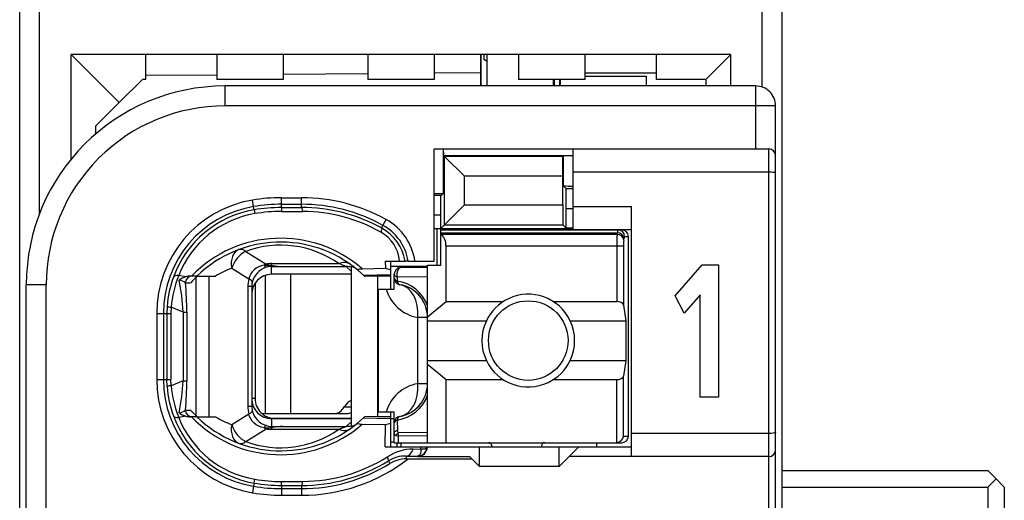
# Model space of a CAD drawing. Extents: x 0 to 183, y 0 to 175.
# Tile 6 of 31: x 0.5 to 15.35, y 45.3 to 52.55. Entities that reach past the tile are written whole.
import ezdxf

# ---------------------------------------------------------------- set-up
doc = ezdxf.new("R2010")
doc.units = 0
doc.header["$LTSCALE"] = 11.368745
doc.header["$MEASUREMENT"] = 0
doc.layers.get('0').update_dxf_attribs({"linetype": 'CONTINUOUS'})

msp = doc.modelspace()

# ---------------------------------------------------------------- linework, layer by layer
at = {"color": 7, "linetype": 'CONTINUOUS'}
for p, q in [((0.4996, 18.702), (0.4996, 139.1007)), ((11.9996, 18.702), (11.9996, 138.3352)), ((0.7996, 49.6294), (0.7996, 55.475)), ((11.6995, 51.5352), (11.6995, 53.5691)), ((1.2747, 50.4479), (1.2747, 52.0271)), ((1.9996, 51.3023), (1.2747, 52.0271)), ((11.2245, 52.0271), (1.2747, 52.0271)), ((2.3995, 52.0271), (2.3995, 51.6523)), ((3.4747, 52.0271), (3.4747, 51.6523)), ((4.4745, 52.0271), (4.4745, 51.6523)), ((5.7495, 52.0271), (5.7495, 51.6523)), ((6.7496, 52.0271), (6.7496, 51.6523)), ((7.4497, 52.0271), (7.4497, 51.5524)), ((7.4573, 51.5524), (7.4573, 52.0271)), ((7.4997, 52.0271), (7.4997, 51.9506)), ((7.5496, 51.5524), (7.5496, 52.0271)), ((8.0247, 52.0271), (8.0247, 51.6523)), ((9.0244, 52.0271), (9.0244, 51.6523)), ((10.0997, 52.0271), (10.0997, 51.6523)), ((10.8497, 51.6523), (11.2245, 52.0271)), ((11.2245, 51.5524), (11.2245, 52.0271)), ((7.5496, 51.9217), (7.4997, 51.9506)), ((3.4747, 51.7178), (2.3995, 51.7081)), ((5.7495, 51.7371), (4.4745, 51.726)), ((7.4497, 51.7522), (6.7496, 51.746)), ((9.0244, 51.7522), (10.0997, 51.7522)), ((9.0244, 51.7019), (9.9494, 51.7019)), ((9.9494, 51.7019), (9.9494, 51.5524)), ((1.9996, 51.3023), (2.3496, 51.6523)), ((2.3995, 51.6523), (2.3496, 51.6523)), ((4.4745, 51.6523), (3.4747, 51.6523)), ((3.5994, 51.252), (3.5994, 51.5524)), ((11.5996, 51.5524), (3.5994, 51.5524)), ((6.7496, 51.6523), (5.7495, 51.6523)), ((9.0244, 51.6523), (8.0247, 51.6523)), ((8.5497, 51.5524), (8.5497, 51.6523)), ((8.5597, 51.6523), (8.5597, 51.5524)), ((8.6421, 51.6523), (8.6421, 51.5524)), ((8.6496, 51.6523), (8.6496, 51.5524)), ((10.8497, 51.6523), (10.0997, 51.6523)), ((10.8497, 51.6523), (10.8497, 51.5524)), ((11.5996, 50.6022), (11.5996, 51.5524)), ((1.6495, 50.9523), (1.9996, 51.3023)), ((11.8997, 51.252), (3.5994, 51.252)), ((11.8997, 29.0525), (11.8997, 51.252)), ((1.6495, 50.8317), (1.6495, 50.9523)), ((6.7496, 48.9121), (6.7496, 50.6022)), ((6.7496, 50.6022), (11.7994, 50.6022)), ((6.8861, 50.6022), (6.8861, 49.9318)), ((6.8954, 50.5023), (6.8905, 50.6022)), ((6.8954, 50.5023), (6.9067, 50.4906)), ((6.8954, 50.5023), (8.8494, 50.5023)), ((6.9067, 50.4906), (7.2072, 50.1902)), ((6.9067, 49.4591), (6.9067, 50.4906)), ((8.6923, 50.4906), (6.9067, 50.4906)), ((8.692, 50.1902), (8.6923, 50.4906)), ((8.6961, 50.4948), (8.6923, 50.4906)), ((8.6961, 50.4948), (8.6961, 50.0476)), ((8.8494, 49.3875), (8.8494, 50.6022)), ((11.7994, 29.8373), (11.7994, 50.6022)), ((11.7994, 50.2522), (8.8494, 50.2522)), ((7.2072, 49.7596), (7.2072, 50.1902)), ((8.692, 50.1902), (7.2072, 50.1902)), ((8.692, 49.7596), (8.692, 50.1902)), ((8.7399, 50.0035), (8.6961, 50.0476)), ((6.8561, 49.9022), (6.7496, 49.9022)), ((6.8496, 49.6025), (6.8509, 49.9022)), ((6.8561, 49.9022), (6.8861, 49.9318)), ((8.7413, 49.7038), (8.7399, 50.0035)), ((8.7399, 50.0035), (8.8494, 50.0035)), ((4.0273, 49.7327), (4.0108, 49.8312)), ((4.4497, 49.7189), (4.4497, 49.8677)), ((4.4497, 49.8677), (4.7494, 49.8677)), ((4.4497, 49.7678), (4.7494, 49.7678)), ((4.7494, 49.7196), (4.7494, 49.8677)), ((6.8496, 49.402), (7.2072, 49.7596)), ((7.2072, 49.7596), (8.692, 49.7596)), ((8.692, 49.7596), (8.6923, 49.4591)), ((4.0356, 49.6845), (4.0273, 49.7327)), ((4.0356, 49.6838), (4.0445, 49.6266)), ((4.4497, 49.7189), (4.7494, 49.7196)), ((4.4497, 49.7182), (4.4504, 49.6604)), ((4.4504, 49.6604), (4.7701, 49.6597)), ((6.8496, 49.6025), (6.7496, 49.6025)), ((6.8496, 48.8521), (6.8496, 49.6025)), ((8.7413, 49.4102), (8.7413, 49.7038)), ((8.7413, 49.7038), (8.8494, 49.7038)), ((8.8494, 49.7368), (9.7245, 49.7368)), ((9.7245, 45.9624), (9.7245, 49.7368)), ((5.9786, 49.4495), (6.0272, 49.537)), ((6.9067, 49.4591), (8.6923, 49.4591)), ((8.7413, 49.4102), (8.6923, 49.4591)), ((5.9569, 49.4102), (5.9786, 49.4495)), ((6.7496, 49.402), (8.8494, 49.402)), ((6.7944, 48.8521), (6.7944, 49.402)), ((6.8496, 49.382), (9.5795, 49.382)), ((6.8496, 49.3379), (9.5137, 49.3379)), ((6.8595, 49.3158), (6.8496, 49.3241)), ((6.8595, 49.3158), (9.5102, 49.3158)), ((8.8494, 49.4102), (8.7413, 49.4102)), ((8.8494, 49.3875), (9.7245, 49.3875)), ((9.5102, 49.3158), (9.5137, 49.3379)), ((9.6098, 49.229), (9.6132, 49.2511)), ((9.6232, 49.2821), (9.6797, 49.2821)), ((9.6797, 46.2724), (9.6797, 49.2821)), ((3.9095, 49.0568), (4.2151, 48.8659)), ((6.9295, 48.3009), (6.9295, 49.1422)), ((6.9295, 49.1422), (9.6053, 49.1422)), ((9.5057, 49.1422), (9.5057, 48.3009)), ((9.6053, 49.1422), (9.6053, 48.2479)), ((4.2995, 48.8487), (4.2995, 48.8728)), ((4.2995, 48.8728), (5.3117, 48.8728)), ((6.0134, 48.9121), (6.0145, 48.8025)), ((6.0134, 48.9121), (6.3114, 48.9121)), ((6.0995, 48.487), (6.0995, 48.9121)), ((6.3121, 48.9121), (6.3132, 48.9121)), ((6.3593, 48.9121), (6.3135, 48.9121)), ((6.3597, 48.9121), (6.7496, 48.9121)), ((3.6973, 48.8025), (3.9546, 48.6413)), ((3.9832, 48.7171), (3.9657, 48.6799)), ((4.0063, 48.7508), (3.9832, 48.7171)), ((4.0349, 48.7798), (4.0063, 48.7508)), ((4.068, 48.8053), (4.0349, 48.7798)), ((4.1045, 48.8253), (4.068, 48.8053)), ((4.1434, 48.8397), (4.1045, 48.8253)), ((4.1844, 48.8501), (4.1434, 48.8397)), ((4.1844, 48.8501), (4.2905, 48.8452)), ((4.2905, 48.8452), (4.2995, 48.8487)), ((4.2905, 48.8452), (4.2905, 48.8294)), ((4.3046, 48.8432), (4.2905, 48.8452)), ((4.2995, 48.8294), (4.2905, 48.8294)), ((4.2995, 48.7123), (4.2995, 48.8294)), ((4.2995, 48.8294), (4.4693, 48.8287)), ((5.4994, 48.7123), (4.2995, 48.7123)), ((4.3046, 48.8432), (4.2999, 48.8301)), ((4.4693, 48.8287), (5.425, 48.8287)), ((4.5848, 48.7123), (4.5848, 46.6121)), ((5.4994, 48.7598), (5.425, 48.8287)), ((5.4994, 48.8266), (5.4994, 46.4206)), ((5.5983, 48.7756), (5.6831, 48.7006)), ((5.6665, 48.7949), (6.0145, 48.8025)), ((5.6831, 48.7006), (6.0995, 48.7095)), ((6.0145, 48.8025), (6.0995, 48.7777)), ((6.0989, 48.837), (6.6497, 48.837)), ((6.1495, 48.487), (6.1495, 48.7123)), ((6.2039, 48.837), (6.2039, 48.8011)), ((6.6497, 48.8122), (6.2494, 48.8122)), ((6.6497, 46.1719), (6.6497, 48.8521)), ((6.6497, 48.8521), (6.8496, 48.8521)), ((10.383, 48.3857), (10.7926, 48.8552)), ((10.7926, 48.8552), (11.0415, 48.8552)), ((11.0415, 48.8552), (11.0415, 46.8564)), ((3.0038, 48.6723), (2.8977, 48.693)), ((3, 48.5848), (3.0782, 48.5848)), ((3.1733, 48.6847), (3.0803, 48.6847)), ((3.1612, 46.5742), (3.1612, 48.6723)), ((3.1736, 48.6847), (3.4513, 48.6847)), ((3.3555, 46.5618), (3.3555, 48.6847)), ((3.9657, 48.6799), (3.9546, 48.6413)), ((4.0494, 48.5772), (4.0494, 46.8374)), ((4.203, 48.6964), (4.203, 46.6121)), ((5.6831, 48.7006), (5.6996, 48.6847)), ((5.6999, 48.684), (5.704, 48.6806)), ((5.8994, 48.6847), (5.704, 48.6806)), ((5.8994, 46.5618), (5.8994, 48.6847)), ((6.0995, 48.6847), (5.8994, 48.6847)), ((6.1943, 48.6682), (6.1936, 48.6103)), ((6.6497, 48.6737), (6.1943, 48.6682)), ((0.5995, 31.7521), (0.5995, 48.5524)), ((0.8995, 48.5524), (0.5995, 48.5524)), ((0.8995, 41.8607), (0.8995, 48.5524)), ((3.9409, 48.5262), (3.9409, 46.7203)), ((3.9994, 48.5262), (3.9409, 48.5262)), ((3.9994, 48.5262), (3.9994, 46.7203)), ((5.9097, 46.6369), (5.9097, 48.487)), ((5.9097, 48.487), (6.1495, 48.487)), ((6.6497, 48.0701), (6.9295, 48.3009)), ((6.9295, 48.3009), (7.7914, 48.3009)), ((8.5476, 48.3009), (9.5057, 48.3009)), ((10.5236, 48.1252), (10.383, 48.3857)), ((10.7604, 48.4001), (10.5236, 48.1252)), ((10.7604, 46.8564), (10.7604, 48.4001)), ((2.5663, 48.1218), (2.5663, 47.1248)), ((2.5663, 48.1218), (2.7792, 48.1218)), ((2.6665, 48.1218), (2.6665, 47.1248)), ((2.7244, 48.2286), (2.7206, 48.1218)), ((2.7206, 48.1218), (2.7206, 47.1248)), ((2.7823, 48.2148), (2.7792, 48.1218)), ((2.7792, 48.1218), (2.7792, 47.1248)), ((2.9652, 48.1431), (2.7823, 48.2148)), ((2.9652, 48.1431), (2.9652, 47.1034)), ((2.9652, 48.1431), (3.0207, 48.1431)), ((3.0207, 48.1431), (3.0207, 47.1034)), ((9.6053, 48.2479), (9.6411, 48.0122)), ((6.503, 47.0621), (6.503, 48.0618)), ((6.6497, 48.0618), (6.503, 48.0618)), ((6.6497, 48.0122), (7.5375, 48.0122)), ((8.8015, 48.0122), (9.6411, 48.0122)), ((9.6411, 48.0122), (9.6411, 47.4121)), ((6.6497, 47.4121), (7.5375, 47.4121)), ((8.8015, 47.4121), (9.6411, 47.4121)), ((9.6411, 47.4121), (9.6053, 47.1764)), ((6.6497, 47.3542), (6.9295, 47.1234)), ((2.5663, 47.1248), (2.7792, 47.1248)), ((2.7244, 47.018), (2.7206, 47.1248)), ((2.7823, 47.0317), (2.7792, 47.1248)), ((2.9652, 47.1034), (2.7823, 47.0317)), ((2.9652, 47.1034), (3.0207, 47.1034)), ((6.9295, 46.1719), (6.9295, 47.1234)), ((6.9295, 47.1234), (7.7914, 47.1234)), ((8.5476, 47.1234), (9.5057, 47.1234)), ((9.5057, 46.1719), (9.5057, 47.1234)), ((9.6053, 46.2724), (9.6053, 47.1764)), ((6.6497, 47.0621), (6.503, 47.0621)), ((4.0494, 46.8374), (3.9994, 46.8374)), ((11.0415, 46.8564), (10.7604, 46.8564)), ((3, 46.6624), (3.0782, 46.6624)), ((3.9994, 46.7203), (3.9409, 46.7203)), ((5.3936, 46.712), (5.4994, 46.712)), ((5.9097, 46.6369), (6.1495, 46.6369)), ((6.0995, 46.1119), (6.0995, 46.6369)), ((6.1495, 46.1719), (6.1495, 46.6369)), ((3.0038, 46.5742), (2.8977, 46.5543)), ((3.1733, 46.5618), (3.0803, 46.5618)), ((3.1736, 46.5618), (3.4513, 46.5618)), ((3.6973, 46.4447), (3.9546, 46.6052)), ((3.9657, 46.5666), (3.9546, 46.6052)), ((3.9832, 46.5295), (3.9657, 46.5666)), ((4.0063, 46.4964), (3.9832, 46.5295)), ((4.0349, 46.4667), (4.0063, 46.4964)), ((4.151, 46.6121), (5.4453, 46.6121)), ((4.2995, 46.535), (4.2995, 46.4171)), ((5.4994, 46.535), (4.2995, 46.535)), ((4.3495, 46.537), (5.4994, 46.537)), ((5.4994, 46.4874), (5.425, 46.4185)), ((5.5983, 46.4709), (5.6831, 46.5467)), ((5.6831, 46.5467), (5.6996, 46.5618)), ((5.6831, 46.5467), (6.0995, 46.5377)), ((5.6999, 46.5625), (5.704, 46.5666)), ((5.8994, 46.5618), (5.704, 46.5666)), ((6.0995, 46.5618), (5.8994, 46.5618)), ((6.0995, 46.537), (6.1495, 46.537)), ((6.1936, 46.5136), (6.196, 46.3634)), ((3.9095, 46.1898), (4.2151, 46.3813)), ((4.068, 46.4419), (4.0349, 46.4667)), ((4.1045, 46.4213), (4.068, 46.4419)), ((4.1434, 46.4068), (4.1045, 46.4213)), ((4.1844, 46.3972), (4.1434, 46.4068)), ((4.1844, 46.3972), (4.2905, 46.4013)), ((4.2905, 46.4013), (4.2905, 46.4171)), ((4.2995, 46.4171), (4.2905, 46.4171)), ((4.3046, 46.4033), (4.2905, 46.4013)), ((4.2905, 46.4013), (4.2995, 46.3985)), ((4.2995, 46.4171), (4.4693, 46.4185)), ((4.2995, 46.3985), (4.2995, 46.3737)), ((4.2995, 46.3737), (5.3117, 46.3737)), ((4.3046, 46.4033), (4.2999, 46.4164)), ((4.4693, 46.4185), (5.425, 46.4185)), ((5.6665, 46.4523), (6.0145, 46.444)), ((6.0114, 46.1119), (6.0145, 46.444)), ((6.0145, 46.444), (6.0995, 46.4688)), ((6.1509, 46.3262), (6.1543, 46.3338)), ((6.1543, 46.3338), (6.1598, 46.3414)), ((6.1598, 46.3414), (6.1671, 46.3482)), ((6.1671, 46.3482), (6.1802, 46.3572)), ((6.1802, 46.3572), (6.196, 46.3634)), ((6.0995, 46.187), (6.1495, 46.187)), ((6.1495, 46.3179), (6.1509, 46.3262)), ((6.1757, 46.2814), (6.2115, 46.2697)), ((6.6497, 46.3234), (6.205, 46.3186)), ((6.6497, 46.2738), (6.2115, 46.2697)), ((6.2129, 46.1719), (6.2115, 46.2697)), ((9.6053, 46.2724), (9.6797, 46.2724)), ((11.7994, 46.3124), (9.7245, 46.3124)), ((6.0114, 46.1119), (9.7245, 46.1119)), ((6.1499, 46.1719), (9.5795, 46.1719)), ((6.1947, 46.1119), (6.1947, 46.1719)), ((6.2494, 46.1719), (6.2494, 46.1119)), ((6.4355, 46.0768), (6.5505, 46.0782)), ((6.5509, 46.0554), (6.5495, 46.0341)), ((6.5505, 46.0782), (6.5512, 46.1119)), ((6.5505, 46.0782), (6.5509, 46.0554)), ((6.5505, 46.0782), (6.5912, 46.0782)), ((6.5912, 46.0782), (6.6077, 46.0809)), ((6.6077, 46.0809), (6.6211, 46.085)), ((6.6211, 46.085), (6.6318, 46.0912)), ((6.6318, 46.0912), (6.639, 46.0981)), ((6.639, 46.0981), (6.6432, 46.1119)), ((7.4345, 45.8122), (7.4345, 46.1119)), ((7.6195, 46.1223), (7.6195, 46.1119)), ((8.3695, 46.1223), (8.3695, 46.1119)), ((8.6345, 45.8122), (8.6345, 46.1119)), ((8.9345, 46.1119), (8.7846, 45.9624)), ((9.1994, 46.1719), (9.1994, 46.1119)), ((6.0603, 45.8976), (6.0841, 45.859)), ((6.33, 45.9707), (6.33, 45.9272)), ((6.33, 45.9707), (6.4995, 45.9686)), ((6.33, 45.9272), (7.3195, 45.9272)), ((6.5085, 45.97), (6.4995, 45.9686)), ((6.4995, 45.9686), (6.4995, 45.9624)), ((6.4995, 45.9624), (7.2847, 45.9624)), ((6.524, 45.9769), (6.5085, 45.97)), ((6.5357, 45.9906), (6.524, 45.9769)), ((6.5443, 46.0099), (6.5357, 45.9906)), ((6.5495, 46.0341), (6.5443, 46.0099)), ((7.3195, 45.9272), (7.2847, 45.9624)), ((7.3195, 45.9272), (7.4345, 45.8122)), ((8.6345, 45.8122), (8.7846, 45.9624)), ((11.7994, 45.9624), (8.7846, 45.9624)), ((8.6345, 45.8122), (7.4345, 45.8122)), ((11.9996, 45.7522), (15.0995, 45.7522)), ((15.2246, 45.6268), (15.0995, 45.7522)), ((4.0356, 45.5627), (4.0445, 45.6206)), ((15.0995, 45.5021), (15.2246, 45.6268)), ((15.3496, 45.5021), (15.2246, 45.6268)), ((4.0273, 45.5145), (4.0108, 45.416)), ((4.0356, 45.5627), (4.0273, 45.5145)), ((4.4497, 45.5283), (4.4504, 45.5862)), ((4.4497, 45.5276), (4.4497, 45.3788)), ((4.4497, 45.5276), (4.7494, 45.5276)), ((4.4497, 45.4787), (4.7494, 45.4787)), ((4.4504, 45.5862), (4.7701, 45.5875)), ((4.7494, 45.5276), (4.7494, 45.3788)), ((11.9996, 45.5021), (15.0995, 45.5021)), ((15.0995, 45.5021), (15.0995, 44.902)), ((15.3496, 45.5021), (15.3496, 44.902)), ((4.4497, 45.3788), (4.7494, 45.3788))]:
    msp.add_line(p, q, dxfattribs=at)
for centre, radius, start, end in [((3.5998, 48.552), 3.0003, 90.00667, 179.9933), ((11.5996, 51.2523), 0.3001, 359.95047, 89.98941), ((3.5993, 48.5523), 2.6997, 89.99617, 179.99706), ((4.3, 48.1218), 1.7337, 99.60191, 180.00145), ((4.4512, 47.1928), 2.6749, 90.03264, 99.47747), ((4.4492, 47.2171), 2.5507, 89.98957, 99.52108), ((4.7501, 47.2368), 2.6309, 60.96142, 90.01537), ((4.7497, 47.2365), 2.5313, 60.95639, 90.00679), ((4.3, 48.1221), 1.6335, 99.61053, 180.01154), ((4.298, 48.1317), 1.5748, 99.59042, 160.00265), ((4.2949, 48.1478), 1.4998, 99.60945, 158.68576), ((4.4512, 47.1952), 2.5237, 90.03493, 99.47987), ((4.448, 47.2324), 2.4279, 89.94443, 99.56593), ((4.7548, 47.2292), 2.4904, 61.13747, 90.12303), ((4.7543, 47.234), 2.4258, 60.57815, 89.62658), ((5.6109, 48.7855), 0.859, 8.47124, 61.0171), ((5.6734, 48.8593), 0.5585, 5.42011, 60.79984), ((5.6141, 48.7904), 0.7082, 9.898, 61.08365), ((5.6123, 48.7865), 0.7575, 9.54298, 61.08054), ((12.4157, 49.1599), 2.91, 176.92816, 180.34842), ((4.4368, 47.3843), 1.8714, 48.91849, 135.98338), ((4.4364, 47.3857), 1.8116, 50.1067, 134.18944), ((10.217, 49.1566), 0.6116, 173.20325, 181.35307), ((4.4366, 47.6384), 1.5131, 54.6651, 110.38495), ((6.2495, 48.7122), 0.1, 90.05364, 179.94636), ((4.3218, 48.1203), 1.6011, 159.9123, 176.12278), ((4.4842, 48.0571), 1.7092, 158.15961, 174.7066), ((0.0599, 48.0178), 2.908, 2.47062, 12.04741), ((-1.9538, 48.1316), 4.9745, 0.13295, 5.22703), ((3.0802, 48.4424), 0.2423, 89.99626, 108.39825), ((4.2861, 47.5227), 1.6084, 133.77871, 138.67586), ((4.2898, 48.5264), 0.2903, 166.30412, 180.03116), ((6.1087, 48.0417), 0.5749, 19.76941, 81.50907), ((6.6035, 48.6536), 0.6003, 196.11863, 260.35605), ((6.1497, 48.062), 0.5001, 359.9751, 80.41822), ((6.151, 48.0636), 0.4981, 40.1796, 60.37521), ((6.1423, 48.0583), 0.5081, 20.23408, 40.0002), ((8.1714, 47.7122), 0.7013, 154.66616, 205.33384), ((8.1704, 47.7122), 0.6988, 334.57, 25.43), ((4.2993, 47.1248), 1.733, 180.00114, 260.4177), ((4.2994, 47.1245), 1.6328, 179.99205, 260.40939), ((0.0599, 47.2288), 2.908, 347.95259, 357.52938), ((-1.9381, 47.1149), 4.9588, 354.76471, 359.86716), ((4.3218, 47.1262), 1.6011, 183.87718, 200.08783), ((4.4734, 47.1878), 1.6983, 185.27078, 201.90161), ((6.6027, 46.4712), 0.5992, 99.57838, 163.94694), ((6.1498, 47.0624), 0.5, 279.57031, 359.95955), ((4.3008, 46.8353), 0.3011, 179.85775, 269.74574), ((4.3496, 46.8372), 0.3002, 179.95385, 269.97883), ((6.1078, 47.0833), 0.5762, 278.56495, 340.15657), ((6.1427, 47.066), 0.5077, 319.99114, 339.77458), ((4.4242, 46.7197), 0.4834, 179.93239, 193.70329), ((4.2939, 46.7207), 0.2945, 180.06696, 193.59777), ((4.312, 46.7307), 0.3147, 194.58473, 252.6641), ((6.151, 47.061), 0.4981, 299.62437, 319.82008), ((4.2971, 47.1149), 1.574, 200.00811, 260.43607), ((4.2939, 47.0981), 1.4984, 201.28302, 260.42177), ((3.0876, 46.8494), 0.2876, 253.06274, 268.54496), ((4.4364, 47.8616), 1.8707, 224.01178, 311.11605), ((4.4365, 47.8628), 1.8131, 225.85215, 309.84997), ((4.2311, 47.8824), 1.5336, 239.43661, 249.62968), ((4.4366, 47.608), 1.513, 249.61305, 305.3369), ((4.3424, 45.9525), 0.4474, 95.50486, 106.58262), ((6.4505, 45.3251), 0.7519, 91.1465, 122.53283), ((6.4997, 46.1121), 0.1435, 269.9436, 359.92962), ((4.7493, 48.0119), 2.6332, 270.00232, 307.65437), ((4.7567, 48.009), 2.4814, 269.83214, 301.69174), ((4.7553, 48.0127), 2.4252, 270.3509, 302.16026), ((6.3196, 45.4748), 0.4959, 88.79152, 121.51952), ((4.7496, 48.0099), 2.5312, 269.99699, 301.81778), ((4.4519, 48.0111), 2.4249, 260.32816, 269.96322), ((4.4493, 47.9805), 2.4529, 260.29053, 270.01008), ((4.4495, 47.9827), 2.6039, 260.30112, 270.00545)]:
    msp.add_arc(centre, radius, start, end, dxfattribs=at)
for points in [[(8.8494, 50.5003), (8.7984, 50.5003), (8.7471, 50.4989), (8.6961, 50.4948)], [(11.8997, 50.5023), (11.8997, 50.5574), (11.8549, 50.6022), (11.7994, 50.6022)], [(8.6961, 50.0469), (8.7471, 50.0434), (8.7984, 50.0414), (8.8494, 50.0421)], [(6.7496, 49.9284), (6.7951, 49.9277), (6.8406, 49.9291), (6.8861, 49.9318)], [(4.7701, 49.6597), (4.7646, 49.6969), (4.7573, 49.7182), (4.7494, 49.7196)], [(6.9288, 49.1422), (6.9319, 49.2077), (6.9071, 49.271), (6.8602, 49.3165)], [(9.6098, 49.229), (9.6074, 49.2752), (9.5636, 49.3138), (9.5102, 49.3158)], [(9.5226, 49.382), (9.5167, 49.3682), (9.5137, 49.3531), (9.5143, 49.3379)], [(9.6132, 49.2511), (9.6108, 49.2979), (9.567, 49.3358), (9.5137, 49.3379)], [(9.6232, 49.2821), (9.6232, 49.3372), (9.5787, 49.382), (9.5236, 49.382)], [(9.6797, 49.2821), (9.6797, 49.3372), (9.6349, 49.382), (9.5795, 49.382)], [(9.6222, 49.2821), (9.6163, 49.2731), (9.6136, 49.2621), (9.6139, 49.2511)], [(3.8048, 49.0836), (3.7169, 49.0506), (3.6725, 48.9348), (3.6973, 48.8025)], [(3.9095, 49.0568), (3.8162, 49.0147), (3.7324, 48.9141), (3.6973, 48.8025)], [(3.9095, 49.0568), (3.8716, 49.085), (3.8351, 49.0947), (3.8048, 49.0836)], [(4.2151, 48.8659), (4.2047, 48.8611), (4.1944, 48.8556), (4.1844, 48.8501)], [(4.2147, 48.8659), (4.2426, 48.8577), (4.2709, 48.8521), (4.2995, 48.8487)], [(4.2995, 48.8728), (4.2712, 48.8728), (4.243, 48.8707), (4.2151, 48.8659)], [(5.4849, 48.8632), (5.4398, 48.8955), (5.3771, 48.899), (5.3117, 48.8728)], [(5.425, 48.8287), (5.3878, 48.8446), (5.3499, 48.859), (5.3117, 48.8728)], [(3.6973, 48.8025), (3.6119, 48.7708), (3.5295, 48.7309), (3.4513, 48.6847)], [(4.2995, 48.7123), (4.1334, 48.7116), (3.9994, 48.5772), (3.9998, 48.4111)], [(4.2182, 48.817), (4.1145, 48.7846), (4.0349, 48.7006), (4.0074, 48.5951)], [(4.1851, 48.8501), (4.1913, 48.8349), (4.203, 48.8232), (4.2178, 48.8163)], [(4.2905, 48.8294), (4.2657, 48.8287), (4.2416, 48.8246), (4.2182, 48.817)], [(4.2995, 48.8487), (4.3557, 48.8377), (4.4125, 48.8308), (4.4693, 48.8287)], [(4.3046, 48.8432), (4.3594, 48.8356), (4.4142, 48.8301), (4.4693, 48.8287)], [(5.4994, 48.8197), (5.4753, 48.8259), (5.4502, 48.8287), (5.425, 48.8287)], [(5.5776, 48.7929), (5.5552, 48.8115), (5.528, 48.8225), (5.4994, 48.8266)], [(6.1495, 48.7123), (6.1495, 48.6944), (6.1664, 48.6778), (6.1943, 48.6682)], [(2.8977, 48.693), (2.8543, 48.6957), (2.8253, 48.6874), (2.8181, 48.6702)], [(3.0004, 48.5855), (2.9714, 48.6048), (2.9387, 48.6185), (2.9039, 48.6241)], [(3.0038, 48.6723), (2.9686, 48.6613), (2.9349, 48.6454), (2.9042, 48.6248)], [(3.0985, 48.6847), (3.0441, 48.6847), (3, 48.6399), (3, 48.5848)], [(3.9546, 48.6413), (3.9453, 48.6041), (3.9409, 48.5648), (3.9409, 48.5262)], [(4.0077, 48.5951), (4.0094, 48.6075), (3.9905, 48.6241), (3.9546, 48.6413)], [(6.1495, 48.6537), (6.1495, 48.6365), (6.166, 48.6199), (6.1936, 48.6103)], [(6.1495, 48.6537), (6.1495, 48.6303), (6.1578, 48.6075), (6.1733, 48.5889)], [(6.1733, 48.5889), (6.1809, 48.58), (6.1898, 48.5724), (6.2002, 48.5669)], [(6.1936, 48.6103), (6.1988, 48.5793), (6.2136, 48.5586), (6.2329, 48.5551)], [(6.2002, 48.5669), (6.2101, 48.5614), (6.2211, 48.5572), (6.2329, 48.5551)], [(6.503, 48.0618), (6.5243, 48.314), (6.4082, 48.5255), (6.2329, 48.5551)], [(9.6053, 48.2479), (9.6008, 48.2782), (9.5578, 48.3009), (9.5057, 48.3009)], [(2.7241, 48.2279), (2.7427, 48.2203), (2.7623, 48.2169), (2.7823, 48.2155)], [(9.5057, 47.1234), (9.5578, 47.1234), (9.6008, 47.1461), (9.6053, 47.1764)], [(2.7823, 47.031), (2.7623, 47.0304), (2.7427, 47.0262), (2.7241, 47.0193)], [(6.2329, 46.5694), (6.4082, 46.599), (6.5243, 46.8106), (6.503, 47.0621)], [(5.4998, 46.8064), (5.4588, 46.794), (5.4212, 46.7603), (5.3936, 46.712)], [(2.9039, 46.6225), (2.9387, 46.6287), (2.9714, 46.6418), (3.0004, 46.6618)], [(3, 46.6624), (3, 46.6066), (3.0441, 46.5618), (3.0985, 46.5618)], [(3.0782, 46.6624), (3.1085, 46.628), (3.1402, 46.5942), (3.1733, 46.5625)], [(3.9546, 46.6052), (3.9905, 46.6225), (4.0094, 46.639), (4.0077, 46.6514)], [(5.2538, 46.6121), (5.3072, 46.6142), (5.3578, 46.65), (5.3936, 46.712)], [(2.8181, 46.5763), (2.8253, 46.5591), (2.8543, 46.5515), (2.8977, 46.5543)], [(2.9042, 46.6218), (2.9349, 46.6018), (2.9686, 46.5853), (3.0038, 46.5742)], [(5.4453, 46.6121), (5.4636, 46.6128), (5.4818, 46.6177), (5.4991, 46.6259)], [(6.2329, 46.5694), (6.1846, 46.5611), (6.1495, 46.5191), (6.1495, 46.4709)], [(6.1936, 46.5136), (6.166, 46.504), (6.1495, 46.4881), (6.1495, 46.4709)], [(6.2329, 46.5694), (6.2136, 46.566), (6.1988, 46.5446), (6.1936, 46.5136)], [(3.6973, 46.4447), (3.6725, 46.3117), (3.7169, 46.1959), (3.8048, 46.1636)], [(3.6973, 46.4447), (3.7324, 46.3324), (3.8162, 46.2318), (3.9095, 46.1898)], [(4.1844, 46.3972), (4.1944, 46.391), (4.2047, 46.3855), (4.2151, 46.3813)], [(4.2178, 46.4302), (4.203, 46.424), (4.1913, 46.4116), (4.1851, 46.3965)], [(4.2151, 46.3813), (4.243, 46.3765), (4.2712, 46.3737), (4.2995, 46.3737)], [(4.2182, 46.4302), (4.2416, 46.4226), (4.2657, 46.4178), (4.2905, 46.4171)], [(4.4693, 46.4185), (4.4125, 46.4158), (4.3557, 46.4096), (4.2995, 46.3985)], [(4.4693, 46.4185), (4.4142, 46.4164), (4.3594, 46.4116), (4.3046, 46.4033)], [(5.3117, 46.3737), (5.3499, 46.3875), (5.3878, 46.4027), (5.425, 46.4185)], [(5.3117, 46.3737), (5.3771, 46.3482), (5.4398, 46.3517), (5.4849, 46.3834)], [(5.425, 46.4185), (5.4502, 46.4185), (5.4753, 46.4213), (5.4994, 46.4275)], [(5.4994, 46.4206), (5.528, 46.424), (5.5552, 46.4357), (5.5776, 46.4537)], [(6.196, 46.3634), (6.195, 46.3482), (6.1981, 46.3324), (6.205, 46.3186)], [(3.8048, 46.1636), (3.8351, 46.1518), (3.8716, 46.1615), (3.9095, 46.1898)], [(6.1495, 46.3179), (6.1488, 46.3007), (6.1595, 46.2862), (6.1757, 46.2814)], [(6.205, 46.3186), (6.1929, 46.3083), (6.1829, 46.2959), (6.1757, 46.2814)], [(6.205, 46.3186), (6.2057, 46.3021), (6.2077, 46.2856), (6.2115, 46.2697)], [(9.5057, 46.1725), (9.5584, 46.1781), (9.6001, 46.2194), (9.6056, 46.2724)], [(9.5795, 46.1719), (9.6349, 46.1719), (9.6797, 46.2166), (9.6797, 46.2724)], [(6.33, 45.9707), (6.3738, 45.972), (6.4141, 46.012), (6.4355, 46.0768)], [(7.6195, 46.1223), (7.6195, 46.1498), (7.5971, 46.1719), (7.5696, 46.1719)], [(8.4195, 46.1719), (8.3919, 46.1719), (8.3695, 46.1498), (8.3695, 46.1223)], [(11.7994, 45.9624), (11.8549, 45.9624), (11.8997, 46.0072), (11.8997, 46.0623)], [(6.33, 45.9272), (6.2432, 45.9272), (6.1581, 45.9038), (6.0841, 45.859)], [(4.0273, 45.5145), (4.1669, 45.4911), (4.3081, 45.4787), (4.4497, 45.4787)], [(4.7494, 45.5276), (4.7573, 45.5283), (4.7646, 45.5497), (4.7701, 45.5875)]]:
    msp.add_open_spline(points, degree=3, dxfattribs=at)
for points, knots in [([(11.8997, 50.2391), (11.8994, 50.2398), (11.898, 50.2412), (11.898, 50.2412), (11.898, 50.2412), (11.8952, 50.2426), (11.8952, 50.2426), (11.8952, 50.2426), (11.886, 50.2453), (11.886, 50.2453), (11.886, 50.2453), (11.8622, 50.2495), (11.8622, 50.2495), (11.8622, 50.2495), (11.8322, 50.2515), (11.8322, 50.2515), (11.8322, 50.2515), (11.7994, 50.2522), (11.7994, 50.2522)], [0, 0, 0, 0, 1, 1, 1, 2, 2, 2, 3, 3, 3, 4, 4, 4, 5, 5, 5, 6, 6, 6, 6]), ([(5.9569, 49.4102), (5.958, 49.4089), (5.9597, 49.404), (5.9597, 49.404), (5.9597, 49.404), (5.9597, 49.3972), (5.9597, 49.3972), (5.9597, 49.3972), (5.9562, 49.3785), (5.9562, 49.3785), (5.9562, 49.3785), (5.9459, 49.3469), (5.9459, 49.3469)], [0, 0, 0, 0, 1, 1, 1, 2, 2, 2, 3, 3, 3, 4, 4, 4, 4]), ([(5.5983, 48.7756), (5.5983, 48.7756), (5.5955, 48.7791), (5.5955, 48.7791), (5.5952, 48.7812), (5.5955, 48.7825), (5.5955, 48.7825), (5.5962, 48.7832), (5.5983, 48.7853), (5.5983, 48.7853), (5.5983, 48.7853), (5.6035, 48.7881), (5.6035, 48.7881), (5.6035, 48.7881), (5.619, 48.7915), (5.619, 48.7915), (5.619, 48.7915), (5.6334, 48.7929), (5.6334, 48.7929), (5.6334, 48.7929), (5.6665, 48.7949), (5.6665, 48.7949)], [0, 0, 0, 0, 1, 1, 1, 2, 2, 2, 3, 3, 3, 4, 4, 4, 5, 5, 5, 6, 6, 6, 7, 7, 7, 7]), ([(6.2494, 48.8122), (6.2156, 48.8122), (6.1881, 48.7674), (6.1881, 48.7123), (6.1881, 48.6971), (6.1902, 48.6819), (6.1943, 48.6682)], [0, 0, 0, 0, 1, 1, 1, 2, 2, 2, 2]), ([(8.8015, 48.0122), (8.6358, 48.3609), (8.2186, 48.5097), (7.8696, 48.3443), (7.7239, 48.2747), (7.6068, 48.1576), (7.5375, 48.0122)], [0, 0, 0, 0, 1, 1, 1, 2, 2, 2, 2]), ([(8.7695, 47.7125), (8.7695, 48.0432), (8.5008, 48.3119), (8.1697, 48.3119), (7.8383, 48.3119), (7.5696, 48.0432), (7.5696, 47.7125), (7.5696, 47.3811), (7.8383, 47.1124), (8.1697, 47.1124), (8.5008, 47.1124), (8.7695, 47.3811), (8.7695, 47.7125), (8.7695, 47.7125), (8.7695, 47.7125), (8.7695, 47.7125)], [0, 0, 0, 0, 1, 1, 1, 2, 2, 2, 3, 3, 3, 4, 4, 4, 5, 5, 5, 5]), ([(7.5375, 47.4121), (7.7032, 47.0634), (8.1204, 46.9146), (8.4694, 47.08), (8.6152, 47.1496), (8.7323, 47.2667), (8.8015, 47.4121)], [0, 0, 0, 0, 1, 1, 1, 2, 2, 2, 2]), ([(5.5983, 46.4709), (5.5983, 46.4709), (5.5955, 46.4674), (5.5955, 46.4674), (5.5952, 46.4661), (5.5955, 46.464), (5.5955, 46.464), (5.5962, 46.4633), (5.5983, 46.4612), (5.5983, 46.4612), (5.5983, 46.4612), (5.6035, 46.4592), (5.6035, 46.4592), (5.6035, 46.4592), (5.619, 46.4557), (5.619, 46.4557), (5.619, 46.4557), (5.6334, 46.4537), (5.6334, 46.4537), (5.6334, 46.4537), (5.6665, 46.4523), (5.6665, 46.4523)], [0, 0, 0, 0, 1, 1, 1, 2, 2, 2, 3, 3, 3, 4, 4, 4, 5, 5, 5, 6, 6, 6, 7, 7, 7, 7]), ([(11.8997, 46.3255), (11.8994, 46.3248), (11.898, 46.3227), (11.898, 46.3227), (11.898, 46.3227), (11.8952, 46.3214), (11.8952, 46.3214), (11.8952, 46.3214), (11.886, 46.3186), (11.886, 46.3186), (11.886, 46.3186), (11.8622, 46.3152), (11.8622, 46.3152), (11.8622, 46.3152), (11.8322, 46.3131), (11.8322, 46.3131), (11.8322, 46.3131), (11.7994, 46.3124), (11.7994, 46.3124)], [0, 0, 0, 0, 1, 1, 1, 2, 2, 2, 3, 3, 3, 4, 4, 4, 5, 5, 5, 6, 6, 6, 6]), ([(6.4995, 45.9624), (6.5808, 45.9624), (6.647, 46.0285), (6.647, 46.1098), (6.647, 46.1105), (6.647, 46.1112), (6.647, 46.1119)], [0, 0, 0, 0, 1, 1, 1, 2, 2, 2, 2]), ([(6.0603, 45.8976), (6.0613, 45.899), (6.0627, 45.9031), (6.0627, 45.9031), (6.0627, 45.9031), (6.0624, 45.91), (6.0624, 45.91), (6.0624, 45.91), (6.0579, 45.9286), (6.0579, 45.9286), (6.0579, 45.9286), (6.0462, 45.9596), (6.0462, 45.9596)], [0, 0, 0, 0, 1, 1, 1, 2, 2, 2, 3, 3, 3, 4, 4, 4, 4])]:
    msp.add_open_spline(points, degree=3, knots=knots, dxfattribs=at)

doc.saveas('drawing.dxf')
